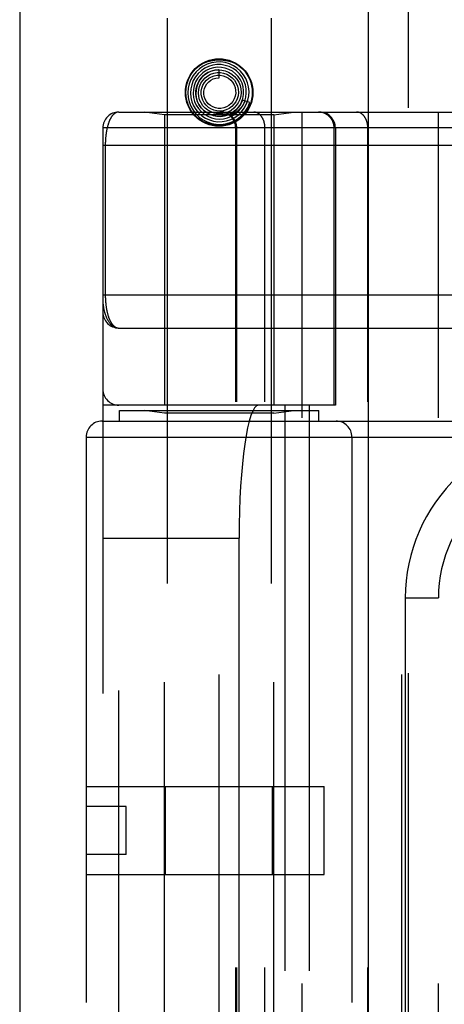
# Model space of a CAD drawing. Header units: inches. Extents: x 0 to 193, y 0 to 125.
# Tile 144 of 256: x 28.858 to 29.657, y 85.964 to 87.816. Entities that reach past the tile are written whole.
import ezdxf

# ---------------------------------------------------------------- set-up
doc = ezdxf.new("R2010")
doc.units = ezdxf.units.IN
doc.header["$LTSCALE"] = 10.635988
doc.header["$MEASUREMENT"] = 0
doc.linetypes.add('HIDDEN', pattern=[0.2, 0.1, -0.1])
doc.layers.get('0').update_dxf_attribs({"linetype": 'CONTINUOUS'})
doc.layers.add('LEFTHAND_DOOR_ASSEMBLY', color=7, linetype='CONTINUOUS')

msp = doc.modelspace()

# ---------------------------------------------------------------- linework, layer by layer
at = {"color": 3, "linetype": 'Continuous'}
msp.add_line((28.8584, 94.1916), (28.8584, 31.2697), dxfattribs=at)
at = {"layer": 'LEFTHAND_DOOR_ASSEMBLY', "color": 3, "linetype": 'Continuous'}
msp.add_line((29.5141, 90.8407), (29.5141, 31.4907), dxfattribs=at)
at = {"layer": 'LEFTHAND_DOOR_ASSEMBLY', "color": 8, "linetype": 'HIDDEN'}
for p, q in [((29.5891, 90.8407), (29.5891, 31.4907)), ((29.1356, 87.8187), (29.1356, 84.6363)), ((29.3316, 87.8187), (29.3316, 84.6363)), ((29.2336, 87.7062), (29.2336, 87.7212)), ((29.2916, 87.6598), (29.2774, 87.6644)), ((29.0449, 87.6419), (29.9186, 87.6419)), ((29.1306, 87.6366), (29.0931, 87.6419)), ((29.2606, 87.6406), (29.262, 87.6419)), ((29.262, 87.6419), (29.2626, 87.6424)), ((29.2626, 87.6424), (29.263, 87.6427)), ((29.263, 87.6427), (29.2634, 87.6431)), ((29.2634, 87.6431), (29.2638, 87.6435)), ((29.3366, 87.6366), (29.3741, 87.6419)), ((29.3899, 84.9394), (29.3899, 87.6419)), ((29.6463, 84.9394), (29.6463, 87.6419)), ((29.1306, 87.6366), (29.1306, 87.0907)), ((29.3366, 87.6366), (29.1306, 87.6366)), ((29.2603, 87.6403), (29.2606, 87.6406)), ((29.3366, 87.6366), (29.3366, 87.0907)), ((29.0149, 87.6119), (29.0149, 84.9694)), ((29.6783, 87.6119), (29.0149, 87.6119)), ((29.2648, 84.9694), (29.2648, 87.6119)), ((29.2668, 84.9694), (29.2668, 87.6119)), ((29.3199, 84.9694), (29.3199, 87.6119)), ((29.45, 87.0907), (29.45, 87.6119)), ((29.4524, 87.6119), (29.4524, 87.0907)), ((29.5134, 84.9694), (29.5134, 87.6119)), ((29.0149, 87.5794), (29.9186, 87.5794)), ((29.0195, 87.5794), (29.0195, 87.2973)), ((29.4524, 87.0907), (29.0149, 87.0907)), ((29.0449, 85.4907), (29.0449, 87.0907)), ((29.3574, 87.0907), (29.3574, 85.4907)), ((29.4033, 87.0907), (29.4033, 85.4907)), ((29.0461, 87.0607), (29.0461, 87.0807)), ((29.0461, 87.0807), (29.4211, 87.0807)), ((29.1306, 87.0754), (29.0931, 87.0807)), ((29.1306, 85.5059), (29.1306, 87.0754)), ((29.3366, 87.0754), (29.1306, 87.0754)), ((29.3366, 87.0754), (29.3741, 87.0807)), ((29.3366, 85.5059), (29.3366, 87.0754)), ((29.4211, 87.0607), (29.4211, 87.0807)), ((29.0136, 87.0607), (30.1399, 87.0607)), ((29.2336, 85.5207), (29.2336, 87.0607)), ((29.5774, 85.5207), (29.5774, 87.0607)), ((28.9836, 87.0307), (28.9836, 85.5507)), ((28.9836, 87.0307), (30.1399, 87.0307)), ((29.4836, 87.0307), (29.4836, 85.5507)), ((29.0149, 86.8407), (29.271, 86.8407)), ((29.271, 86.8407), (29.271, 85.7407)), ((29.5838, 86.7282), (29.5838, 85.8532)), ((29.5838, 86.7282), (29.6463, 86.7282)), ((28.9836, 86.3737), (29.4316, 86.3737)), ((29.133, 86.2077), (29.133, 86.3737)), ((29.3342, 86.2077), (29.3342, 86.3737)), ((29.4316, 86.2077), (29.4316, 86.3737)), ((29.0586, 86.3357), (28.9836, 86.3357)), ((29.0586, 86.2457), (29.0586, 86.3357)), ((29.0586, 86.2457), (28.9836, 86.2457)), ((28.9836, 86.2077), (29.4316, 86.2077))]:
    msp.add_line(p, q, dxfattribs=at)
for points in [[(29.18, 87.7126), (29.1846, 87.7189), (29.19, 87.7244), (29.1962, 87.7292), (29.203, 87.7332), (29.2103, 87.7362), (29.2179, 87.7384), (29.2257, 87.7397), (29.2336, 87.7401), (29.2415, 87.7397), (29.2493, 87.7384), (29.2569, 87.7362), (29.2642, 87.7332), (29.271, 87.7292), (29.2772, 87.7244), (29.2826, 87.7189), (29.2873, 87.7126)], [(29.2556, 87.6279), (29.263, 87.6316), (29.2698, 87.6365), (29.2758, 87.6422), (29.2808, 87.6489), (29.2848, 87.6562), (29.2877, 87.664), (29.2894, 87.6722), (29.2899, 87.6806), (29.2891, 87.689), (29.287, 87.6971), (29.2838, 87.7049), (29.2794, 87.7121), (29.2741, 87.7186), (29.2678, 87.7243), (29.2607, 87.7289), (29.253, 87.7325), (29.2448, 87.7349), (29.2364, 87.736), (29.2278, 87.7359), (29.2194, 87.7346), (29.2113, 87.732), (29.2036, 87.7282)], [(29.2036, 87.7282), (29.1965, 87.7233), (29.1902, 87.7174), (29.1849, 87.7107), (29.1806, 87.7032), (29.1775, 87.6951), (29.1755, 87.6867), (29.1749, 87.6781), (29.1755, 87.6694), (29.1773, 87.6609), (29.1805, 87.6528), (29.1847, 87.6452), (29.1901, 87.6383), (29.1964, 87.6323), (29.2035, 87.6272), (29.2113, 87.6233), (29.2197, 87.6205), (29.2283, 87.619), (29.2371, 87.6187), (29.2459, 87.6197), (29.2544, 87.6221), (29.2625, 87.6256), (29.27, 87.6303)], [(29.2138, 87.7276), (29.2066, 87.7241), (29.1999, 87.7196), (29.1941, 87.7142), (29.1891, 87.7079), (29.185, 87.7009), (29.1821, 87.6933), (29.1804, 87.6854), (29.1799, 87.6773), (29.1806, 87.6693), (29.1825, 87.6613), (29.1855, 87.6538), (29.1897, 87.6468), (29.1949, 87.6405), (29.201, 87.635), (29.2078, 87.6305), (29.2153, 87.6271), (29.2232, 87.6248), (29.2314, 87.6237), (29.2396, 87.6239), (29.2478, 87.6253), (29.2556, 87.6279)], [(29.2233, 87.7252), (29.2162, 87.7232), (29.2095, 87.72), (29.2033, 87.7159), (29.1978, 87.7108), (29.1931, 87.705), (29.1894, 87.6985), (29.1868, 87.6914), (29.1853, 87.6841), (29.1849, 87.6765), (29.1857, 87.669), (29.1876, 87.6617), (29.1906, 87.6548), (29.1947, 87.6484), (29.1998, 87.6427), (29.2056, 87.6378), (29.2122, 87.6339), (29.2192, 87.631), (29.2267, 87.6292), (29.2343, 87.6286), (29.242, 87.6292), (29.2495, 87.631)], [(29.2336, 87.7212), (29.2324, 87.7212), (29.2256, 87.7205), (29.219, 87.7188), (29.2127, 87.7161), (29.2069, 87.7124), (29.2018, 87.7078), (29.1975, 87.7025), (29.194, 87.6965), (29.1916, 87.69), (29.1902, 87.6832), (29.1899, 87.6763), (29.1907, 87.6694), (29.1926, 87.6626), (29.1955, 87.6563), (29.1994, 87.6505), (29.2042, 87.6453), (29.2098, 87.641), (29.216, 87.6376), (29.2226, 87.6352), (29.2296, 87.6339), (29.2367, 87.6337)], [(29.1936, 87.6955), (29.1969, 87.7016), (29.2011, 87.7071), (29.2062, 87.7118), (29.2119, 87.7157), (29.2182, 87.7186), (29.2248, 87.7204), (29.2316, 87.7211), (29.2385, 87.7208), (29.2452, 87.7193), (29.2515, 87.7168), (29.2573, 87.7133), (29.2625, 87.709), (29.2669, 87.7038), (29.2705, 87.6981), (29.273, 87.6918), (29.2745, 87.6852), (29.2749, 87.6785), (29.2742, 87.6719), (29.2724, 87.6654), (29.2697, 87.6594)], [(29.2029, 87.7014), (29.2071, 87.7061), (29.2121, 87.71), (29.2176, 87.713), (29.2236, 87.715), (29.2298, 87.716), (29.236, 87.716), (29.2421, 87.715), (29.248, 87.7129), (29.2534, 87.71), (29.2583, 87.7061), (29.2624, 87.7016), (29.2657, 87.6964), (29.2681, 87.6907), (29.2695, 87.6848), (29.2699, 87.6787), (29.2692, 87.6726), (29.2676, 87.6668), (29.265, 87.6613), (29.2616, 87.6564)], [(29.2495, 87.631), (29.2567, 87.6339), (29.2633, 87.6378), (29.2693, 87.6427), (29.2745, 87.6485), (29.2787, 87.6551), (29.2819, 87.6622), (29.2839, 87.6697), (29.2848, 87.6774), (29.2845, 87.6853), (29.2831, 87.693), (29.2804, 87.7004), (29.2767, 87.7073), (29.2719, 87.7136), (29.2663, 87.7191), (29.2598, 87.7237), (29.2527, 87.7272), (29.2452, 87.7297), (29.2373, 87.731), (29.2294, 87.731), (29.2215, 87.7299), (29.2138, 87.7276)], [(29.2367, 87.6337), (29.2437, 87.6346), (29.2506, 87.6366), (29.257, 87.6397), (29.2629, 87.6438), (29.2681, 87.6487), (29.2725, 87.6544), (29.2759, 87.6607), (29.2783, 87.6675), (29.2796, 87.6747), (29.2798, 87.6819), (29.2789, 87.6891), (29.2768, 87.6961), (29.2737, 87.7026), (29.2695, 87.7087), (29.2645, 87.714), (29.2587, 87.7185), (29.2522, 87.722), (29.2453, 87.7245), (29.2381, 87.7259), (29.2307, 87.7261), (29.2233, 87.7252)], [(29.2697, 87.6594), (29.2659, 87.6539), (29.2614, 87.649), (29.2561, 87.645), (29.2503, 87.6419), (29.2441, 87.6398), (29.2376, 87.6388), (29.231, 87.6388), (29.2246, 87.6399), (29.2184, 87.642), (29.2127, 87.6451), (29.2076, 87.649), (29.2032, 87.6538), (29.1996, 87.6592), (29.197, 87.6651), (29.1954, 87.6713), (29.1949, 87.6777), (29.1954, 87.6841), (29.1969, 87.6902), (29.1994, 87.6961), (29.2029, 87.7014)], [(29.2616, 87.6564), (29.2573, 87.6521), (29.2525, 87.6486), (29.2471, 87.646), (29.2414, 87.6443), (29.2355, 87.6437), (29.2295, 87.644), (29.2238, 87.6453), (29.2183, 87.6476), (29.2134, 87.6507), (29.209, 87.6546), (29.2054, 87.6592), (29.2027, 87.6644), (29.2008, 87.6699), (29.1999, 87.6756), (29.2, 87.6813), (29.2011, 87.687), (29.2032, 87.6924), (29.2061, 87.6973), (29.2097, 87.7016)], [(29.2519, 87.6543), (29.2473, 87.6516), (29.2423, 87.6497), (29.2371, 87.6488), (29.2318, 87.6488), (29.2266, 87.6497), (29.2217, 87.6515), (29.2172, 87.6541), (29.2132, 87.6575), (29.2099, 87.6615), (29.2074, 87.666), (29.2057, 87.6709), (29.2049, 87.676), (29.205, 87.6811), (29.2061, 87.6861), (29.208, 87.6908), (29.2107, 87.6951), (29.2141, 87.6989), (29.2181, 87.7019)], [(29.2097, 87.7016), (29.2141, 87.7053), (29.219, 87.7081), (29.2243, 87.71), (29.2299, 87.711), (29.2355, 87.711), (29.241, 87.7101), (29.2463, 87.7082), (29.2511, 87.7055), (29.2554, 87.702), (29.259, 87.6978), (29.2618, 87.693), (29.2637, 87.6879), (29.2647, 87.6825), (29.2648, 87.6771), (29.2639, 87.6717), (29.2621, 87.6666), (29.2594, 87.6619), (29.256, 87.6577), (29.2519, 87.6543)], [(29.2181, 87.7019), (29.2225, 87.7042), (29.2273, 87.7056), (29.2323, 87.7062), (29.2336, 87.7062)], [(29.2774, 87.6644), (29.2768, 87.6628), (29.2736, 87.6563), (29.2695, 87.6503), (29.2645, 87.6451), (29.2587, 87.6407), (29.2524, 87.6374), (29.2456, 87.635), (29.2385, 87.6338), (29.2313, 87.6337), (29.2243, 87.6348), (29.2175, 87.637), (29.2111, 87.6402), (29.2054, 87.6443), (29.2004, 87.6493), (29.1963, 87.655), (29.1931, 87.6613), (29.191, 87.6681), (29.19, 87.675), (29.1901, 87.682), (29.1913, 87.6889), (29.1936, 87.6955)], [(29.2823, 87.6628), (29.2817, 87.6615), (29.2811, 87.6601), (29.2805, 87.6589), (29.2799, 87.6577), (29.2793, 87.6566), (29.2786, 87.6555), (29.278, 87.6545), (29.2774, 87.6536), (29.2768, 87.6527), (29.2762, 87.6519), (29.2756, 87.6511), (29.275, 87.6503), (29.2744, 87.6496), (29.2738, 87.6489), (29.2732, 87.6483), (29.2727, 87.6477), (29.2722, 87.6472), (29.2716, 87.6466), (29.2711, 87.6462), (29.2706, 87.6457), (29.2702, 87.6453), (29.2697, 87.6448), (29.2693, 87.6445), (29.2688, 87.6441), (29.2684, 87.6437), (29.268, 87.6434), (29.2676, 87.6431), (29.2672, 87.6428), (29.2668, 87.6425), (29.2665, 87.6423), (29.2661, 87.642), (29.2658, 87.6418), (29.2654, 87.6415), (29.2651, 87.6413), (29.2647, 87.6411), (29.2644, 87.6409), (29.2641, 87.6407), (29.2638, 87.6405), (29.2634, 87.6403), (29.2631, 87.6402), (29.2628, 87.64), (29.2625, 87.6398), (29.2622, 87.6397), (29.2619, 87.6395), (29.2616, 87.6394), (29.2613, 87.6393), (29.2611, 87.6391), (29.2608, 87.639), (29.2605, 87.6389), (29.2603, 87.6388), (29.2601, 87.6388), (29.2598, 87.6387), (29.2596, 87.6386), (29.2594, 87.6386), (29.2592, 87.6386), (29.259, 87.6386), (29.259, 87.6387), (29.259, 87.6389), (29.2591, 87.639), (29.2592, 87.6392), (29.2594, 87.6394), (29.2595, 87.6396), (29.2597, 87.6397), (29.2598, 87.6399), (29.26, 87.64), (29.2601, 87.6402), (29.2603, 87.6403)], [(29.2638, 87.6435), (29.2641, 87.6438), (29.2643, 87.644), (29.2646, 87.6443), (29.2649, 87.6446), (29.2652, 87.6449), (29.2655, 87.6452), (29.2658, 87.6455), (29.2662, 87.6459), (29.2665, 87.6463), (29.2669, 87.6467), (29.2673, 87.6471), (29.2677, 87.6476), (29.2681, 87.648), (29.2685, 87.6486), (29.269, 87.6491), (29.2694, 87.6497), (29.2699, 87.6503), (29.2704, 87.6509), (29.2709, 87.6516), (29.2714, 87.6523), (29.2719, 87.6531), (29.2724, 87.6539), (29.2729, 87.6547), (29.2734, 87.6556), (29.2739, 87.6565), (29.2744, 87.6575), (29.275, 87.6585), (29.2755, 87.6596), (29.276, 87.6607), (29.2765, 87.6619), (29.2769, 87.6631), (29.2774, 87.6644)], [(29.27, 87.6303), (29.2768, 87.636), (29.2826, 87.6427), (29.2874, 87.6502), (29.2911, 87.6583), (29.2916, 87.6598)], [(29.0449, 87.6419), (29.0443, 87.6419), (29.0437, 87.6418), (29.0431, 87.6418), (29.0425, 87.6417), (29.0419, 87.6415), (29.0413, 87.6414), (29.0408, 87.6412), (29.0402, 87.641), (29.0397, 87.6407), (29.0391, 87.6405), (29.0386, 87.6402), (29.0381, 87.6399), (29.0376, 87.6396), (29.0371, 87.6392), (29.0366, 87.6388), (29.0361, 87.6385), (29.0356, 87.638), (29.0351, 87.6376), (29.0347, 87.6372), (29.0342, 87.6367), (29.0338, 87.6362), (29.0333, 87.6357), (29.0329, 87.6352), (29.0325, 87.6346), (29.032, 87.6341), (29.0316, 87.6335), (29.0312, 87.6329), (29.0308, 87.6323), (29.0304, 87.6317), (29.0301, 87.6311), (29.0297, 87.6304), (29.0293, 87.6298), (29.029, 87.6291), (29.0286, 87.6285), (29.0283, 87.6278), (29.028, 87.6271), (29.0276, 87.6264), (29.0273, 87.6256), (29.027, 87.6249), (29.0267, 87.6242), (29.0264, 87.6234), (29.0261, 87.6227), (29.0259, 87.6219), (29.0256, 87.6212), (29.0253, 87.6204), (29.0251, 87.6196), (29.0248, 87.6188), (29.0246, 87.618), (29.0243, 87.6172), (29.0241, 87.6164), (29.0239, 87.6156), (29.0236, 87.6148), (29.0234, 87.614), (29.0232, 87.6131), (29.023, 87.6123), (29.0228, 87.6115), (29.0226, 87.6106), (29.0224, 87.6098), (29.0223, 87.6089), (29.0221, 87.6081), (29.0219, 87.6072), (29.0218, 87.6064), (29.0216, 87.6055), (29.0215, 87.6047), (29.0213, 87.6038), (29.0212, 87.6029), (29.0211, 87.6021), (29.0209, 87.6012), (29.0208, 87.6003), (29.0207, 87.5995), (29.0206, 87.5986), (29.0205, 87.5977), (29.0204, 87.5969), (29.0203, 87.596), (29.0202, 87.5952), (29.0201, 87.5943), (29.0201, 87.5935), (29.02, 87.5927), (29.0199, 87.5918), (29.0199, 87.591), (29.0198, 87.5902), (29.0198, 87.5893), (29.0197, 87.5885), (29.0197, 87.5877), (29.0196, 87.5868), (29.0196, 87.586), (29.0196, 87.5852), (29.0195, 87.5844), (29.0195, 87.5835), (29.0195, 87.5827), (29.0195, 87.5819), (29.0195, 87.5811), (29.0195, 87.5802), (29.0195, 87.5794)], [(29.2873, 87.6447), (29.2826, 87.6384), (29.2772, 87.6329), (29.271, 87.6281), (29.2642, 87.6241), (29.2569, 87.6211), (29.2493, 87.6189), (29.2415, 87.6176), (29.2336, 87.6172), (29.2257, 87.6176), (29.2179, 87.6189), (29.2103, 87.6211), (29.203, 87.6241), (29.1962, 87.6281), (29.19, 87.6329), (29.1846, 87.6384), (29.18, 87.6447)], [(29.2668, 87.6119), (29.2668, 87.6126), (29.2668, 87.6132), (29.2667, 87.6139), (29.2667, 87.6145), (29.2666, 87.6152), (29.2666, 87.6158), (29.2665, 87.6165), (29.2664, 87.6171), (29.2662, 87.6178), (29.2661, 87.6184), (29.266, 87.619), (29.2658, 87.6197), (29.2656, 87.6203), (29.2654, 87.6209), (29.2652, 87.6215), (29.265, 87.6222), (29.2648, 87.6228), (29.2645, 87.6234), (29.2643, 87.624), (29.264, 87.6246), (29.2637, 87.6252), (29.2635, 87.6258), (29.2631, 87.6263), (29.2628, 87.6269), (29.2625, 87.6275), (29.2622, 87.628), (29.2618, 87.6286), (29.2614, 87.6291), (29.2611, 87.6296), (29.2607, 87.6302), (29.2603, 87.6307), (29.2599, 87.6312), (29.2594, 87.6317), (29.259, 87.6322), (29.2586, 87.6326), (29.2581, 87.6331), (29.2576, 87.6336), (29.2572, 87.634), (29.2567, 87.6345), (29.2562, 87.6349), (29.2557, 87.6353), (29.2552, 87.6357), (29.2547, 87.6361), (29.2541, 87.6365), (29.2536, 87.6368), (29.2531, 87.6372), (29.2525, 87.6375), (29.252, 87.6379), (29.2514, 87.6382), (29.2508, 87.6385), (29.2503, 87.6388), (29.2497, 87.6391), (29.2491, 87.6394), (29.2485, 87.6396), (29.2479, 87.6399), (29.2473, 87.6401), (29.2467, 87.6403), (29.2461, 87.6405), (29.2454, 87.6407), (29.2448, 87.6409), (29.2442, 87.641), (29.2435, 87.6412), (29.2429, 87.6413), (29.2423, 87.6414), (29.2416, 87.6416), (29.241, 87.6416), (29.2404, 87.6417), (29.2397, 87.6418), (29.2391, 87.6418), (29.2384, 87.6419), (29.2378, 87.6419), (29.2371, 87.6419)], [(29.3199, 87.6119), (29.3199, 87.6126), (29.3199, 87.6132), (29.3198, 87.6139), (29.3198, 87.6145), (29.3197, 87.6152), (29.3197, 87.6158), (29.3196, 87.6165), (29.3195, 87.6171), (29.3195, 87.6178), (29.3194, 87.6184), (29.3193, 87.619), (29.3191, 87.6197), (29.319, 87.6203), (29.3189, 87.6209), (29.3187, 87.6215), (29.3186, 87.6222), (29.3184, 87.6228), (29.3183, 87.6234), (29.3181, 87.624), (29.3179, 87.6246), (29.3177, 87.6252), (29.3175, 87.6258), (29.3173, 87.6263), (29.317, 87.6269), (29.3168, 87.6275), (29.3165, 87.628), (29.3163, 87.6286), (29.316, 87.6291), (29.3158, 87.6296), (29.3155, 87.6302), (29.3152, 87.6307), (29.3149, 87.6312), (29.3146, 87.6317), (29.3143, 87.6322), (29.314, 87.6326), (29.3137, 87.6331), (29.3133, 87.6336), (29.313, 87.634), (29.3126, 87.6345), (29.3123, 87.6349), (29.3119, 87.6353), (29.3116, 87.6357), (29.3112, 87.6361), (29.3108, 87.6365), (29.3104, 87.6368), (29.3101, 87.6372), (29.3097, 87.6375), (29.3093, 87.6379), (29.3089, 87.6382), (29.3085, 87.6385), (29.308, 87.6388), (29.3076, 87.6391), (29.3072, 87.6394), (29.3068, 87.6396), (29.3063, 87.6399), (29.3059, 87.6401), (29.3055, 87.6403), (29.305, 87.6405), (29.3046, 87.6407), (29.3041, 87.6409), (29.3037, 87.641), (29.3033, 87.6412), (29.3028, 87.6413), (29.3023, 87.6414), (29.3019, 87.6416), (29.3014, 87.6416), (29.301, 87.6417), (29.3005, 87.6418), (29.3, 87.6418), (29.2996, 87.6419), (29.2991, 87.6419), (29.2987, 87.6419)], [(29.45, 87.6119), (29.45, 87.6126), (29.45, 87.6132), (29.45, 87.6139), (29.4499, 87.6145), (29.4499, 87.6152), (29.4498, 87.6158), (29.4497, 87.6165), (29.4496, 87.6171), (29.4495, 87.6178), (29.4493, 87.6184), (29.4492, 87.619), (29.449, 87.6197), (29.4489, 87.6203), (29.4487, 87.6209), (29.4485, 87.6215), (29.4483, 87.6222), (29.448, 87.6228), (29.4478, 87.6234), (29.4475, 87.624), (29.4473, 87.6246), (29.447, 87.6252), (29.4467, 87.6258), (29.4464, 87.6263), (29.4461, 87.6269), (29.4457, 87.6275), (29.4454, 87.628), (29.445, 87.6286), (29.4447, 87.6291), (29.4443, 87.6296), (29.4439, 87.6302), (29.4435, 87.6307), (29.4431, 87.6312), (29.4427, 87.6317), (29.4422, 87.6322), (29.4418, 87.6326), (29.4414, 87.6331), (29.4409, 87.6336), (29.4404, 87.634), (29.4399, 87.6345), (29.4394, 87.6349), (29.4389, 87.6353), (29.4384, 87.6357), (29.4379, 87.6361), (29.4374, 87.6365), (29.4369, 87.6368), (29.4363, 87.6372), (29.4358, 87.6375), (29.4352, 87.6379), (29.4346, 87.6382), (29.4341, 87.6385), (29.4335, 87.6388), (29.4329, 87.6391), (29.4323, 87.6394), (29.4317, 87.6396), (29.4311, 87.6399), (29.4305, 87.6401), (29.4299, 87.6403), (29.4293, 87.6405), (29.4287, 87.6407), (29.428, 87.6409), (29.4274, 87.641), (29.4268, 87.6412), (29.4262, 87.6413), (29.4255, 87.6414), (29.4249, 87.6416), (29.4242, 87.6416), (29.4236, 87.6417), (29.423, 87.6418), (29.4223, 87.6418), (29.4217, 87.6419), (29.421, 87.6419), (29.4204, 87.6419)], [(29.5134, 87.6119), (29.5134, 87.6126), (29.5134, 87.6132), (29.5134, 87.6139), (29.5133, 87.6145), (29.5133, 87.6152), (29.5132, 87.6158), (29.5132, 87.6165), (29.5131, 87.6171), (29.513, 87.6178), (29.5129, 87.6184), (29.5128, 87.619), (29.5127, 87.6197), (29.5126, 87.6203), (29.5124, 87.6209), (29.5123, 87.6215), (29.5121, 87.6222), (29.512, 87.6228), (29.5118, 87.6234), (29.5116, 87.624), (29.5114, 87.6246), (29.5112, 87.6252), (29.511, 87.6258), (29.5108, 87.6263), (29.5106, 87.6269), (29.5103, 87.6275), (29.5101, 87.628), (29.5098, 87.6286), (29.5096, 87.6291), (29.5093, 87.6296), (29.509, 87.6302), (29.5087, 87.6307), (29.5084, 87.6312), (29.5081, 87.6317), (29.5078, 87.6322), (29.5075, 87.6326), (29.5072, 87.6331), (29.5069, 87.6336), (29.5065, 87.634), (29.5062, 87.6345), (29.5058, 87.6349), (29.5055, 87.6353), (29.5051, 87.6357), (29.5047, 87.6361), (29.5044, 87.6365), (29.504, 87.6368), (29.5036, 87.6372), (29.5032, 87.6375), (29.5028, 87.6379), (29.5024, 87.6382), (29.502, 87.6385), (29.5016, 87.6388), (29.5012, 87.6391), (29.5007, 87.6394), (29.5003, 87.6396), (29.4999, 87.6399), (29.4995, 87.6401), (29.499, 87.6403), (29.4986, 87.6405), (29.4981, 87.6407), (29.4977, 87.6409), (29.4972, 87.641), (29.4968, 87.6412), (29.4963, 87.6413), (29.4959, 87.6414), (29.4954, 87.6416), (29.495, 87.6416), (29.4945, 87.6417), (29.494, 87.6418), (29.4936, 87.6418), (29.4931, 87.6419), (29.4927, 87.6419), (29.4922, 87.6419)], [(29.0149, 87.2982), (29.9252, 87.2981)], [(29.0195, 87.2973), (29.0195, 87.2965), (29.0195, 87.2957), (29.0195, 87.2949), (29.0195, 87.294), (29.0195, 87.2932), (29.0196, 87.2924), (29.0196, 87.2916), (29.0196, 87.2907), (29.0197, 87.2899), (29.0197, 87.289), (29.0198, 87.2882), (29.0198, 87.2874), (29.0199, 87.2865), (29.0199, 87.2857), (29.02, 87.2848), (29.0201, 87.2839), (29.0202, 87.2831), (29.0202, 87.2822), (29.0203, 87.2813), (29.0204, 87.2805), (29.0205, 87.2796), (29.0206, 87.2787), (29.0207, 87.2778), (29.0209, 87.2769), (29.021, 87.276), (29.0211, 87.2752), (29.0213, 87.2743), (29.0214, 87.2734), (29.0215, 87.2725), (29.0217, 87.2716), (29.0219, 87.2707), (29.022, 87.2699), (29.0222, 87.269), (29.0224, 87.2681), (29.0226, 87.2673), (29.0227, 87.2664), (29.0229, 87.2656), (29.0231, 87.2647), (29.0234, 87.2639), (29.0236, 87.263), (29.0238, 87.2622), (29.024, 87.2613), (29.0243, 87.2605), (29.0245, 87.2597), (29.0248, 87.2589), (29.025, 87.2581), (29.0253, 87.2573), (29.0255, 87.2565), (29.0258, 87.2557), (29.0261, 87.2549), (29.0264, 87.2541), (29.0267, 87.2534), (29.027, 87.2526), (29.0273, 87.2519), (29.0277, 87.2511), (29.028, 87.2504), (29.0283, 87.2497), (29.0287, 87.249), (29.029, 87.2483), (29.0294, 87.2476), (29.0298, 87.247), (29.0302, 87.2463), (29.0306, 87.2457), (29.031, 87.245), (29.0314, 87.2444), (29.0318, 87.2438), (29.0322, 87.2433), (29.0326, 87.2427), (29.0331, 87.2421), (29.0335, 87.2416), (29.034, 87.2411), (29.0344, 87.2406), (29.0349, 87.2401), (29.0354, 87.2397), (29.0359, 87.2393), (29.0364, 87.2388), (29.0369, 87.2385), (29.0374, 87.2381), (29.0379, 87.2377), (29.0385, 87.2374), (29.039, 87.2371), (29.0396, 87.2369), (29.0401, 87.2366), (29.0407, 87.2364), (29.0413, 87.2362), (29.0418, 87.236), (29.0424, 87.2359), (29.043, 87.2358), (29.0436, 87.2357), (29.0442, 87.2357), (29.0449, 87.2357)], [(29.0149, 87.2857), (29.0149, 87.2851), (29.0149, 87.2844), (29.0149, 87.2838), (29.015, 87.283), (29.015, 87.2823), (29.0151, 87.2815), (29.0152, 87.2806), (29.0153, 87.2796), (29.0154, 87.2786), (29.0156, 87.2774), (29.0158, 87.2761), (29.016, 87.2747), (29.0163, 87.2732), (29.0166, 87.2715), (29.017, 87.2697), (29.0175, 87.2678), (29.018, 87.2658), (29.0186, 87.2637), (29.0193, 87.2618), (29.0199, 87.26), (29.0205, 87.2583), (29.0212, 87.2566), (29.0219, 87.2551), (29.0225, 87.2537), (29.0232, 87.2523), (29.0239, 87.251), (29.0246, 87.2498), (29.0253, 87.2487), (29.026, 87.2476), (29.0267, 87.2466), (29.0274, 87.2457), (29.0281, 87.2448), (29.0288, 87.2439), (29.0295, 87.2431), (29.0302, 87.2424), (29.0309, 87.2417), (29.0317, 87.2411), (29.0324, 87.2405), (29.0331, 87.2399), (29.0338, 87.2394), (29.0345, 87.2389), (29.0352, 87.2384), (29.0359, 87.238), (29.0366, 87.2377), (29.0373, 87.2373), (29.038, 87.237), (29.0387, 87.2367), (29.0394, 87.2365), (29.0401, 87.2363), (29.0408, 87.2361), (29.0415, 87.236), (29.0422, 87.2359), (29.0429, 87.2358), (29.0435, 87.2357), (29.0442, 87.2357), (29.0449, 87.2357)], [(29.0449, 87.2357), (29.9244, 87.2356), (29.9301, 87.2356)]]:
    msp.add_lwpolyline(points, dxfattribs=at)
for radius in [0.0635, 0.0625]:
    msp.add_circle((29.2336, 87.6787), radius, dxfattribs=at)
for centre, radius, start, end in [((29.0449, 87.6119), 0.03, 90, 180), ((29.2348, 87.6119), 0.03, 0, 90), ((29.4224, 87.6119), 0.03, 0, 90), ((29.0449, 87.2657), 0.03, 180, 269.9999), ((29.0449, 87.1207), 0.03, 180, 270), ((29.0136, 87.0307), 0.03, 90, 180), ((29.4536, 87.0307), 0.03, 0, 90), ((29.8963, 86.7282), 0.3125, 85.9125, 180), ((29.8963, 86.7282), 0.25, 79.6658, 180)]:
    msp.add_arc(centre, radius, start, end, dxfattribs=at)
msp.add_ellipse((29.3078, 86.8407), major_axis=(0, 0.25), ratio=0.146965, start_param=0, end_param=1.570796, dxfattribs=at)

doc.saveas('drawing.dxf')
